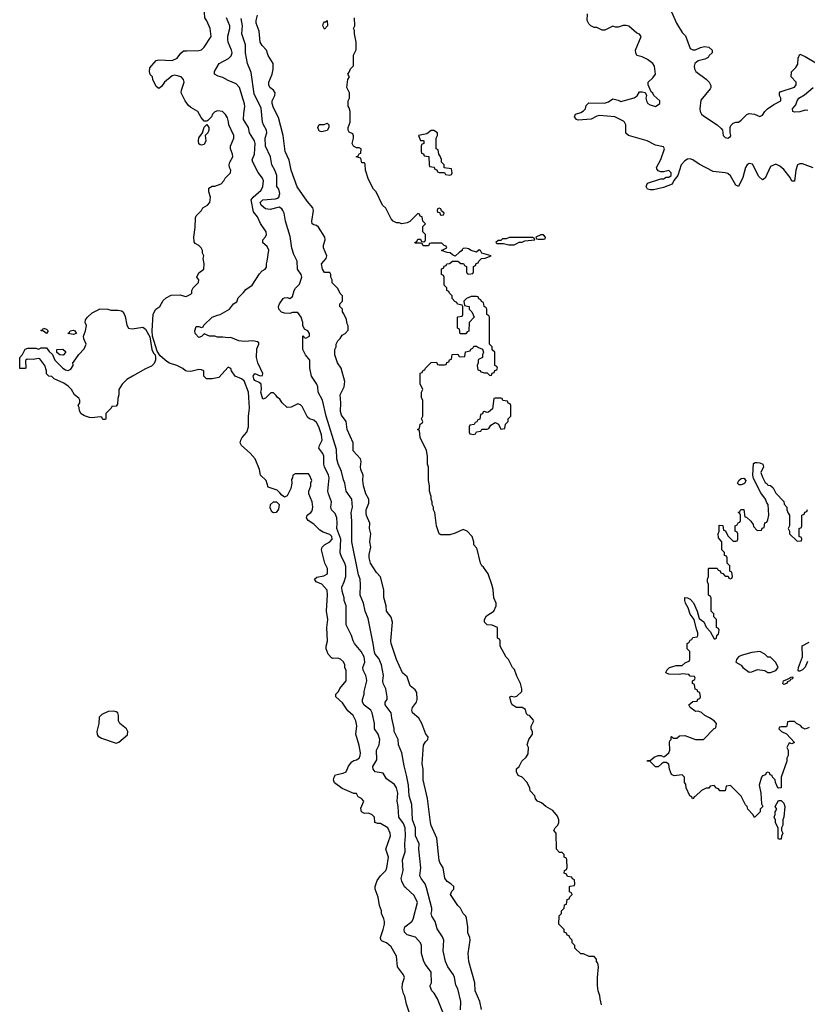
# Model space of a CAD drawing. Header units: inches. Extents: x 2601469 to 2753575, y 449403 to 582909.
# Tile 60 of 256: x 2648748 to 2654646, y 469129 to 476497. Entities that reach past the tile are written whole.
import ezdxf

# ---------------------------------------------------------------- set-up
doc = ezdxf.new("R2010")
doc.units = ezdxf.units.IN
doc.header["$MEASUREMENT"] = 0
for name, color, linetype in [('C6447', 7, 'Continuous'), ('C6456', 7, 'Continuous'), ('C6457', 7, 'Continuous')]:
    doc.layers.add(name, color=color, linetype=linetype)

msp = doc.modelspace()

# ---------------------------------------------------------------- linework, layer by layer
at = {"layer": 'C6447', "color": 4, "elevation": 36}
for points in [[(2650000, 475871.2), (2649986.6, 475890), (2649957.2, 475950), (2649959, 475970), (2649979, 476030), (2649975.3, 476050), (2649958, 476070), (2649910, 476081.2), (2649890, 476077.2), (2649831.3, 476030), (2649810, 475998), (2649790, 475982), (2649770, 475998), (2649745.2, 476050), (2649742, 476070), (2649726, 476086), (2649719, 476110), (2649723.3, 476136.7), (2649770, 476192), (2649790, 476196), (2649890, 476191.3), (2649928, 476210), (2649953.6, 476246.4), (2649975.3, 476264.7), (2650000, 476265)], [(2650000, 473867.5), (2649990, 473868.7), (2649970, 473888), (2649926, 473910), (2649870, 473928), (2649850, 473939), (2649801.2, 473981.2), (2649777.2, 474017.2), (2649742, 474130), (2649739.3, 474170), (2649746.6, 474293.4), (2649768, 474330), (2649798, 474350), (2649823.1, 474396.9), (2649844, 474416), (2649883.1, 474436.9), (2649950, 474438), (2649990, 474424.7), (2650000, 474429)]]:
    msp.add_lwpolyline(points, dxfattribs=at)
at = {"layer": 'C6447', "color": 4}
for points, elevation in [([(2649590, 474182.8), (2649670, 474196), (2649690, 474181), (2649723.5, 474123.5), (2649738.8, 474030), (2649750, 474002), (2649762, 473990), (2649764.7, 473970), (2649764.7, 473950), (2649756, 473924), (2649736, 473904), (2649690, 473884), (2649592, 473830), (2649550, 473804), (2649516, 473770), (2649491.3, 473730), (2649491, 473690), (2649483.6, 473663.6), (2649479.6, 473620.4), (2649470, 473606), (2649438, 473602), (2649434, 473590), (2649394, 473550), (2649394, 473510), (2649390, 473506), (2649370, 473506), (2649362, 473522), (2649350, 473526), (2649290, 473517.2), (2649270, 473521.2), (2649233.2, 473533.2), (2649208.9, 473548.9), (2649195.3, 473570), (2649194.6, 473594.6), (2649186, 473610), (2649198, 473630), (2649198, 473650), (2649190, 473666), (2649158, 473690), (2649135.3, 473730), (2649110, 473755.3), (2649078, 473778), (2649006, 473810), (2648990, 473826), (2648966, 473830), (2648950, 473846), (2648948, 473870), (2648935.3, 473910), (2648899, 473959), (2648890, 473962), (2648850, 473955.3), (2648803.6, 473956.4), (2648792.7, 473947.3), (2648794, 473890), (2648790, 473886), (2648750, 473886), (2648748, 473890), (2648748, 473970), (2648768.4, 473991.6), (2648789.1, 474030.9), (2648810, 474038), (2648870, 474038), (2648890, 474032), (2648910, 474042), (2648950, 474042), (2648970, 474014), (2648992.7, 473992.7), (2649012, 473950), (2649072, 473890), (2649090, 473878), (2649110, 473872), (2649130, 473882), (2649148, 473910), (2649146, 473934), (2649150, 473934), (2649190, 473992), (2649230, 474034), (2649246, 474070), (2649228, 474110), (2649226, 474130), (2649242, 474170), (2649248, 474208), (2649238, 474230), (2649242, 474250), (2649255.3, 474270), (2649290, 474304.7), (2649346, 474330), (2649346, 474334), (2649408.4, 474331.6), (2649430, 474324.7), (2649483.6, 474323.6), (2649510, 474318), (2649522, 474310), (2649537.3, 474277.3), (2649550.7, 474210.7), (2649562, 474190)], 36), ([(2648950, 474148.7), (2648927.3, 474167.3), (2648909.1, 474169.1), (2648910, 474174), (2648922, 474178), (2648926, 474190), (2648950, 474182), (2648962, 474170)], 36), ([(2649150, 474142), (2649108, 474150), (2649122, 474158), (2649126, 474170), (2649150, 474174), (2649162, 474170), (2649174, 474150), (2649170, 474148)], 36), ([(2649070, 473986), (2649048.4, 473988.4), (2649027.3, 474007.3), (2649026, 474030), (2649071.1, 474031.1), (2649090, 474014), (2649090, 474006), (2649074, 473986)], 36), ([(2649450, 471324), (2649410, 471319.3), (2649362, 471298), (2649342.4, 471277.6), (2649340.5, 471230), (2649325.5, 471170), (2649327.9, 471147.9), (2649334.8, 471134.8), (2649359.8, 471119.8), (2649470, 471084.7), (2649490, 471091.3), (2649554.6, 471145.4), (2649559, 471170), (2649548.7, 471190), (2649499, 471230), (2649489, 471250), (2649489, 471290), (2649482, 471310), (2649470, 471319)], 44)]:
    msp.add_lwpolyline(points, close=True, dxfattribs=dict(at, elevation=elevation))
at = {"layer": 'C6456', "color": 4}
for points, elevation in [([(2651664, 469070), (2651645.2, 469130), (2651633.2, 469190), (2651622.7, 469210), (2651612.7, 469250), (2651614, 469286), (2651628.7, 469330), (2651622, 469350), (2651577.2, 469410), (2651569, 469490), (2651530, 469559), (2651494, 469590), (2651462.9, 469602.9), (2651452.9, 469612.9), (2651449.4, 469630), (2651469.3, 469690), (2651479, 469730), (2651479, 469750), (2651475.3, 469770), (2651458, 469810), (2651458, 469830), (2651442, 469870), (2651433.2, 469930), (2651409.6, 469990), (2651409.6, 470000)], 36), ([(2651917.2, 469070), (2651877.2, 469170), (2651852.5, 469212.5), (2651835.3, 469230), (2651823.1, 469263.1), (2651822, 469270), (2651833.2, 469290), (2651829.2, 469370), (2651786.3, 469426.3), (2651774, 469450), (2651757.2, 469510), (2651757.2, 469570), (2651749.2, 469590), (2651711.7, 469631.7), (2651649.6, 469649.6), (2651629.3, 469670), (2651626.6, 469690), (2651633.2, 469710), (2651684, 469750), (2651694.2, 469765.8), (2651726.6, 469890), (2651703.3, 469943.3), (2651640.2, 470000)], 32), ([(2652049.3, 469089.3), (2652052.3, 469150), (2652030, 469246), (2652013.6, 469273.6), (2652005.2, 469330), (2651997.2, 469350), (2651954, 469410), (2651937.2, 469450), (2651919, 469530), (2651925.2, 469610), (2651914.8, 469634.8), (2651873.6, 469693.6), (2651859, 469750), (2651835.3, 469790), (2651829.2, 469810), (2651835.3, 469830), (2651834, 469850), (2651793.3, 470000)], 28), ([(2652205.2, 469090), (2652193.2, 469150), (2652158, 469230), (2652156.2, 469290), (2652112.7, 469450), (2652106, 469510), (2652121.2, 469610), (2652119, 469630), (2652104.7, 469664.7), (2652104, 469710), (2652093.6, 469773.6), (2652088.9, 469788.9), (2652068, 469810), (2652048, 469850), (2652029.1, 469869.1), (2651975.3, 469950), (2651984, 469976), (2651998, 469990), (2651998, 470000)], 24), ([(2653104.7, 469124.7), (2653094, 469170), (2653093.6, 469193.6), (2653079.3, 469230), (2653074, 469270), (2653074, 469330), (2653082, 469410), (2653077.2, 469437.2), (2653068, 469450), (2653067.3, 469467.3), (2653050, 469486), (2653012.7, 469487.3), (2652970, 469506), (2652950, 469506), (2652906, 469550), (2652906, 469570), (2652886, 469590), (2652886, 469610), (2652867.3, 469627.3), (2652862, 469642), (2652847.3, 469647.3), (2652842, 469662), (2652826, 469670), (2652826, 469690), (2652786, 469730), (2652788.4, 469791.6), (2652806, 469810), (2652806, 469830), (2652826, 469850), (2652827.3, 469872.7), (2652842, 469878), (2652847.3, 469912.7), (2652862, 469918), (2652867.3, 469932.7), (2652886, 469950), (2652882, 469962), (2652866, 469970), (2652866, 470000)], 16)]:
    msp.add_lwpolyline(points, dxfattribs=dict(at, elevation=elevation))
at = {"layer": 'C6457', "color": 4}
for points, elevation in [([(2650000, 476265), (2650090, 476266), (2650110, 476272), (2650130, 476292), (2650182, 476370), (2650174, 476430), (2650150, 476488), (2650134, 476510), (2650132.7, 476550), (2650119.3, 476590), (2650114.8, 476654.8), (2650093.2, 476730), (2650070, 476768), (2650010, 476778), (2650000, 476776.1)], 36), ([(2654690, 475388), (2654610, 475418), (2654590, 475418), (2654574, 475410), (2654561, 475370), (2654550, 475288.7), (2654530, 475288), (2654517.2, 475317.2), (2654470, 475375.3), (2654441.2, 475401.2), (2654410, 475415.3), (2654370, 475398), (2654331.3, 475310), (2654310, 475298), (2654283.7, 475323.7), (2654235.1, 475415.1), (2654210, 475421.2), (2654196, 475410), (2654184, 475390), (2654163.4, 475316.6), (2654130, 475248), (2654110, 475258), (2654070, 475328.7), (2654050, 475345.2), (2654031.3, 475351.3), (2653942, 475362), (2653836.6, 475416.6), (2653790, 475449.2), (2653770, 475455.1), (2653750, 475452.3), (2653730, 475441.2), (2653701, 475410), (2653676, 475330), (2653646.8, 475293.2), (2653634, 475266), (2653570, 475241.2), (2653495.2, 475224.8), (2653470, 475222.9), (2653448.7, 475230), (2653439, 475250), (2653450, 475274), (2653550, 475306), (2653570, 475306), (2653590, 475318), (2653610, 475318), (2653628, 475330), (2653628, 475350), (2653610, 475368), (2653570, 475358), (2653550, 475358), (2653530, 475366), (2653520.4, 475380.4), (2653518, 475390), (2653548.9, 475451.1), (2653578, 475530), (2653570, 475546), (2653510, 475558), (2653446, 475590), (2653306, 475630), (2653288.4, 475648.4), (2653288, 475710), (2653278, 475730), (2653270, 475738), (2653206, 475770), (2653090, 475779), (2653070, 475774), (2653027.5, 475752.5), (2652930, 475745.2), (2652918, 475750), (2652904, 475770), (2652910, 475790.8), (2652950, 475802.8), (2652970, 475816), (2652984, 475830), (2652990, 475854), (2653010, 475874), (2653127.3, 475872.7), (2653156.4, 475883.6), (2653190, 475904.7), (2653230, 475896), (2653250, 475884.7), (2653350, 475911.3), (2653372.7, 475927.3), (2653390, 475958), (2653410, 475958), (2653431.3, 475951.3), (2653442, 475930), (2653438, 475910), (2653441, 475890), (2653451.3, 475870), (2653470, 475858.8), (2653510, 475847.7), (2653542, 475870), (2653542, 475890), (2653498, 475930), (2653490, 475946), (2653476.4, 475956.4), (2653454, 476010), (2653455.3, 476030), (2653490, 476061), (2653509.2, 476090), (2653502, 476150), (2653489.1, 476169.1), (2653450, 476199), (2653410, 476219), (2653369.2, 476229.2), (2653362, 476250), (2653359, 476270), (2653402, 476370), (2653390, 476388), (2653370, 476395.3), (2653310, 476448.7), (2653290, 476454), (2653266.4, 476453.6), (2653230, 476442), (2653210, 476442), (2653190, 476448.7), (2653130, 476418), (2653110, 476418), (2653070, 476438), (2653050, 476438), (2653026, 476450), (2653010, 476466), (2652998, 476490), (2653000.4, 476539.6)], 12), ([(2653619.1, 476579.1), (2653666, 476470), (2653710, 476402), (2653735.3, 476375.3), (2653770, 476282), (2653790, 476272), (2653810, 476272), (2653846, 476290), (2653876, 476296), (2653910, 476292), (2653934, 476270), (2653934, 476250), (2653911.6, 476228.4), (2653904.7, 476215.3), (2653878.8, 476201.2), (2653830, 476188.7), (2653804.7, 476170), (2653798, 476150), (2653801, 476130), (2653811.3, 476110), (2653890, 476052), (2653912, 476030), (2653923.6, 476003.6), (2653924.7, 475990), (2653919.8, 475980.2), (2653850, 475895.3), (2653840.5, 475830), (2653844.9, 475810), (2653854.8, 475790), (2653870, 475777.3), (2653970.7, 475710.7), (2654002, 475682), (2654012, 475670), (2654016, 475630), (2654030, 475616), (2654050, 475611.3), (2654070, 475622), (2654074, 475630), (2654068, 475650), (2654068, 475690), (2654074.6, 475705.4), (2654090, 475722), (2654110, 475731.3), (2654130, 475731.3), (2654150, 475744.7), (2654192.9, 475787.1), (2654210, 475796), (2654250.8, 475790.8), (2654290, 475772), (2654310, 475782), (2654328, 475810), (2654349.1, 475830.9), (2654396.5, 475863.5), (2654448, 475890), (2654448, 475910), (2654438, 475930), (2654438, 475950), (2654444, 475956), (2654550, 475992), (2654562, 476010), (2654564, 476030), (2654526, 476070), (2654527.3, 476107.3), (2654560.4, 476139.6), (2654576.4, 476163.6), (2654577.2, 476210), (2654590, 476238), (2654630, 476222), (2654710, 476174.8)], 12), ([(2651640.2, 470000), (2651629.6, 470009.6), (2651609.2, 470050), (2651605.2, 470070), (2651620.9, 470130), (2651614.5, 470210), (2651636, 470270), (2651632, 470330), (2651637.6, 470390), (2651635.6, 470450), (2651622.7, 470482.7), (2651586.6, 470530), (2651582.7, 470610), (2651576, 470650), (2651579.5, 470710), (2651570, 470748.7), (2651553.8, 470773.8), (2651496, 470816), (2651470, 470858), (2651410, 470869), (2651394, 470890), (2651393.2, 470910), (2651421.5, 470958.5), (2651421.2, 471030), (2651439, 471070), (2651445.2, 471110), (2651432.7, 471150), (2651406, 471190), (2651406, 471230), (2651386.6, 471310), (2651377, 471330), (2651328.2, 471368.2), (2651315.1, 471390), (2651316, 471410), (2651329, 471450), (2651329, 471470), (2651346.6, 471550), (2651346, 471570), (2651339.3, 471590), (2651319.3, 471630), (2651318, 471650), (2651332.3, 471690), (2651327, 471730), (2651306, 471770), (2651256, 471830), (2651245.2, 471850), (2651234, 471890), (2651194, 471970), (2651194, 472110), (2651178, 472150), (2651179, 472170), (2651162, 472222), (2651159.3, 472250), (2651178, 472290), (2651189.5, 472330), (2651190, 472406), (2651183.7, 472430), (2651157.2, 472477.2), (2651147.7, 472507.7), (2651153, 472610), (2651122, 472690), (2651126.6, 472730), (2651122.7, 472770), (2651110, 472802), (2651084, 472830), (2651079.3, 472850), (2651083.7, 472890), (2651059.5, 472950), (2651056.2, 472970), (2651064.5, 473070), (2651059.5, 473090), (2651029.6, 473150), (2651025.1, 473170), (2651024.5, 473230), (2651019.3, 473250), (2650989, 473290), (2650993.2, 473310), (2651012.3, 473350), (2651009.3, 473390), (2650989.2, 473450), (2650970, 473484), (2650950, 473501.2), (2650918, 473510), (2650902.7, 473522.7), (2650863.1, 473603.1), (2650850, 473615.3), (2650830, 473622), (2650782, 473598), (2650750, 473594), (2650714, 473630), (2650696.5, 473656.5), (2650678, 473670), (2650670, 473686), (2650650, 473706), (2650630, 473706), (2650590, 473666), (2650570, 473658), (2650554, 473710), (2650559, 473730), (2650555.3, 473770), (2650542, 473782), (2650510, 473797.2), (2650500.9, 473810), (2650497.2, 473830), (2650510, 473850.8), (2650550, 473832), (2650566, 473834), (2650568, 473850), (2650532.7, 473930), (2650521.2, 473970), (2650524.7, 474035.3), (2650538, 474070), (2650538, 474078), (2650530, 474086), (2650494, 474094), (2650430, 474089.2), (2650390, 474094), (2650330, 474118), (2650310, 474115.3), (2650270, 474122), (2650230, 474122), (2650210, 474128), (2650170, 474128), (2650130, 474146), (2650110, 474126), (2650090, 474118), (2650062, 474150), (2650059, 474170), (2650070, 474202), (2650090, 474202), (2650110, 474194), (2650122, 474198), (2650126, 474210), (2650190, 474270.8), (2650230, 474287.3), (2650250, 474290.8), (2650319, 474330), (2650350, 474372), (2650373.6, 474386.4), (2650383.1, 474416.9), (2650424.7, 474455.3), (2650441.5, 474478.5), (2650489.1, 474510.9), (2650544.7, 474595.3), (2650563.1, 474616.9), (2650586, 474630), (2650595.3, 474644.7), (2650595.3, 474670), (2650602, 474690), (2650613.6, 474773.6), (2650600.4, 474800.4), (2650570, 474828), (2650568.7, 474850), (2650588.9, 474871.1), (2650595.3, 474890), (2650594, 474910), (2650552.5, 474972.5), (2650530, 475022), (2650499, 475059), (2650481.2, 475150), (2650496, 475170), (2650557.4, 475222.6), (2650569.4, 475250), (2650575.1, 475290), (2650566.6, 475310), (2650533.9, 475353.9), (2650495.1, 475430), (2650489.5, 475449.5), (2650506.6, 475490), (2650511.4, 475571.4), (2650506.6, 475590), (2650469.5, 475650), (2650462, 475690), (2650425.1, 475750), (2650425.4, 475794.6), (2650433.8, 475846.2), (2650431.9, 475868.1), (2650393.2, 475990), (2650370, 476017.2), (2650310, 476040.9), (2650270, 476063.7), (2650233.6, 476073.6), (2650206, 476090), (2650208, 476110), (2650242, 476170), (2650312.5, 476207.5), (2650332.3, 476227.7), (2650339, 476250), (2650335.3, 476270), (2650310, 476328), (2650307.7, 476347.7), (2650306.5, 476373.5), (2650322.9, 476430), (2650322, 476450), (2650297, 476510)], 32), ([(2651793.3, 470000), (2651785.2, 470030), (2651754, 470070), (2651745.2, 470090), (2651752.7, 470150), (2651737.2, 470290), (2651739.3, 470330), (2651712.7, 470390), (2651712.3, 470450), (2651689.6, 470510), (2651685.4, 470625.4), (2651664.5, 470690), (2651660.7, 470770), (2651644.8, 470844.8), (2651626.6, 470913.4), (2651609.4, 471010), (2651586, 471070), (2651581.2, 471110), (2651552.7, 471170), (2651552.5, 471192.5), (2651534, 471270), (2651529.2, 471310), (2651485.2, 471370), (2651485.2, 471390), (2651499, 471410), (2651501.2, 471430), (2651489.2, 471490), (2651469.3, 471530), (2651467, 471550), (2651472, 471590), (2651458.4, 471670), (2651436.9, 471716.9), (2651409.2, 471750), (2651404.1, 471764.1), (2651395.1, 471830), (2651356.6, 472016.6), (2651335.1, 472070), (2651323.7, 472130), (2651298, 472190), (2651300.7, 472270), (2651297, 472310), (2651284.2, 472344.2), (2651234.5, 472590), (2651234.2, 472745.8), (2651229.3, 472810), (2651239.3, 472850), (2651235.1, 472910), (2651193.2, 472970), (2651184, 473030), (2651172.9, 473052.9), (2651157, 473117), (2651132.7, 473172.7), (2651122.7, 473210), (2651121, 473281), (2651043.6, 473530), (2651015.1, 473650), (2650984, 473710), (2650981.2, 473750), (2650973.2, 473770), (2650933.2, 473830), (2650921.2, 473890), (2650922, 473950), (2650888, 473990), (2650868.9, 474028.9), (2650868.4, 474131.6), (2650874, 474130), (2650878, 474118), (2650890, 474114), (2650918, 474130), (2650918, 474150), (2650906, 474170), (2650882, 474182), (2650868.4, 474208.4), (2650868, 474230), (2650855.3, 474270), (2650830, 474306), (2650790, 474306), (2650770, 474298), (2650730, 474302), (2650709.4, 474309.4), (2650689, 474330), (2650685.2, 474350), (2650693.2, 474370), (2650722, 474410), (2650730, 474416), (2650750, 474418), (2650770, 474411.3), (2650790, 474424.7), (2650804, 474470), (2650812.7, 474487.3), (2650843.1, 474516.9), (2650862, 474570), (2650855.3, 474590), (2650829.2, 474630), (2650825.2, 474690), (2650801.2, 474741.2), (2650786.8, 474786.8), (2650773.8, 474873.8), (2650739.3, 474990), (2650729.3, 475049.3), (2650719, 475070), (2650710, 475082), (2650690, 475094), (2650623, 475077), (2650590, 475081.6), (2650557.6, 475110), (2650549.7, 475130), (2650570, 475150.3), (2650663.7, 475156.3), (2650678.9, 475161.1), (2650689, 475170), (2650696.5, 475196.5), (2650689.1, 475229.1), (2650674, 475250), (2650672.7, 475330), (2650659.3, 475370), (2650636, 475410), (2650625.2, 475470), (2650589.5, 475550), (2650587.3, 475610), (2650598, 475650), (2650596, 475670), (2650572.7, 475710), (2650566.6, 475730), (2650555.6, 475835.6), (2650503, 475943), (2650481.5, 476101.5), (2650453.2, 476170), (2650438.4, 476250), (2650438.7, 476310), (2650412, 476390), (2650416.2, 476450), (2650405.8, 476505.8)], 28), ([(2651998, 470000), (2651998, 470010), (2651978, 470030), (2651950, 470048), (2651932.9, 470072.9), (2651919, 470150), (2651894, 470190), (2651890, 470206), (2651872, 470372), (2651830, 470468), (2651825.2, 470490), (2651801.2, 470670), (2651769.3, 470810), (2651769.4, 470889.4), (2651761.2, 470930), (2651772.5, 471067.5), (2651786.8, 471093.2), (2651804, 471110), (2651808, 471130), (2651788.7, 471150), (2651759, 471230), (2651736, 471270), (2651689.2, 471310), (2651684, 471330), (2651689, 471350), (2651719, 471390), (2651724, 471410), (2651722, 471462), (2651710, 471482), (2651673.2, 471513.2), (2651650, 471579), (2651614, 471610), (2651569.2, 471710), (2651529.4, 471830), (2651526.6, 471850), (2651539, 471990), (2651530, 472026), (2651495.3, 472070), (2651493.2, 472110), (2651474.6, 472174.6), (2651474, 472230), (2651449.1, 472329.1), (2651420.2, 472360.2), (2651375.3, 472430), (2651364, 472470), (2651364.7, 472495.3), (2651378, 472550), (2651369.2, 472590), (2651377.2, 472650), (2651366.6, 472690), (2651369.2, 472730), (2651346, 472786), (2651343.7, 472803.7), (2651343.7, 472830), (2651361.5, 472878.5), (2651362.7, 472910), (2651340.9, 472950), (2651322.7, 473010), (2651317.2, 473050), (2651321.2, 473090), (2651304, 473130), (2651301.2, 473150), (2651305.2, 473190), (2651301.2, 473210), (2651245.2, 473270), (2651245.2, 473330), (2651199.3, 473430), (2651192.7, 473490), (2651158.6, 473538.6), (2651150, 473566), (2651153.2, 473630), (2651149.1, 473690.9), (2651178, 473750), (2651182, 473790), (2651155.3, 473890), (2651128.7, 473930), (2651108, 473990), (2651108, 474030), (2651118, 474050), (2651118, 474070), (2651130, 474094), (2651148.4, 474111.6), (2651163.1, 474136.9), (2651186, 474150), (2651207.3, 474172.7), (2651207.3, 474207.3), (2651200.4, 474220.4), (2651194.6, 474254.6), (2651176.4, 474296.4), (2651166, 474310), (2651166, 474330), (2651146, 474350), (2651146, 474370), (2651166, 474390), (2651166, 474430), (2651148.4, 474448.4), (2651130, 474486), (2651088.4, 474528.4), (2651088, 474550), (2651078, 474570), (2651078, 474590), (2651070, 474606), (2651030, 474606), (2651015.3, 474630), (2651009.4, 474670.6), (2651044, 474710), (2651049, 474730), (2651022, 474790), (2651022, 474810), (2651035.3, 474850), (2651033.2, 474870), (2650984.7, 474944.7), (2650970, 474958), (2650950, 474962), (2650938, 474970), (2650935.3, 474990), (2650949, 475069), (2650944, 475090), (2650900.1, 475140.1), (2650827.2, 475247.2), (2650781.2, 475370), (2650765.6, 475445.6), (2650737.2, 475510), (2650722, 475630), (2650686.3, 475766.3), (2650650, 475838), (2650639.3, 475870), (2650639.3, 475890), (2650659.3, 475930), (2650661.2, 475950), (2650649.4, 475969.4), (2650621.2, 475990), (2650613.2, 476010), (2650613.2, 476030), (2650639, 476090), (2650646, 476126), (2650646, 476170), (2650609.1, 476229.1), (2650595.3, 476270), (2650562.7, 476302.7), (2650549.4, 476329.4), (2650541.2, 476410), (2650519, 476470), (2650519, 476490), (2650529, 476530)], 24), ([(2652866, 470000), (2652866, 470010), (2652870, 470014), (2652902, 470018), (2652906, 470030), (2652902, 470062), (2652887.3, 470067.3), (2652882, 470082), (2652850, 470086), (2652842, 470102), (2652826, 470110), (2652828, 470130), (2652842, 470138), (2652847.3, 470152.7), (2652846, 470210), (2652842, 470222), (2652826, 470230), (2652826, 470250), (2652810, 470266), (2652790, 470266), (2652768, 470290), (2652766, 470410), (2652748, 470430), (2652758, 470450), (2652778, 470470), (2652786, 470490), (2652786, 470510), (2652776.4, 470536.4), (2652740.4, 470580.4), (2652689.1, 470609.1), (2652656.4, 470636.4), (2652626, 470650), (2652610, 470666), (2652606, 470690), (2652570, 470726), (2652567.3, 470747.3), (2652548, 470790), (2652510, 470828), (2652482, 470842), (2652469.1, 470869.1), (2652469.2, 470890.8), (2652488, 470910), (2652508, 470950), (2652540.4, 470979.6), (2652556.4, 471003.6), (2652558, 471050), (2652548, 471070), (2652562, 471110), (2652588, 471150), (2652587.3, 471167.3), (2652578, 471190), (2652578, 471210), (2652598, 471250), (2652596.4, 471256.4), (2652566, 471290), (2652553.2, 471293.2), (2652543.2, 471303.2), (2652535.1, 471335.1), (2652510, 471349.2), (2652469.5, 471349.5), (2652435.3, 471370), (2652428.9, 471388.9), (2652418, 471430), (2652430, 471434.8), (2652450, 471430.8), (2652470, 471434.8), (2652508.7, 471470), (2652508.7, 471490), (2652498, 471530), (2652470, 471586), (2652453.6, 471633.6), (2652438, 471650), (2652408.4, 471708.4), (2652390, 471726), (2652346, 471810), (2652346, 471850), (2652342, 471862), (2652326, 471870), (2652326, 471950), (2652287.3, 471967.3), (2652250, 471968), (2652228.4, 471988.4), (2652228, 472010), (2652243.1, 472036.9), (2652298, 472070), (2652315.3, 472110), (2652315.3, 472130), (2652298, 472170), (2652292.9, 472232.9), (2652284, 472270), (2652255.3, 472350), (2652220.4, 472400.4), (2652208, 472410), (2652198, 472430), (2652174.6, 472534.6), (2652170, 472546), (2652148.4, 472568.4), (2652148.7, 472590), (2652135.3, 472630), (2652098, 472670), (2652070, 472682), (2652010, 472654), (2651970, 472642), (2651903.1, 472643.1), (2651888.7, 472648.7), (2651869.1, 472709.1), (2651858, 472810), (2651848, 472830), (2651848, 472850), (2651838, 472870), (2651838, 472890), (2651829.1, 472909.1), (2651828.7, 472930), (2651818, 472970), (2651818, 473010), (2651808.7, 473050), (2651808.9, 473148.9), (2651802, 473170), (2651802, 473230), (2651794.6, 473274.6), (2651748, 473370), (2651742, 473422), (2651726, 473430), (2651742, 473438), (2651746, 473470), (2651762, 473478), (2651766, 473490), (2651758, 473510), (2651766, 473530), (2651767.3, 473647.3), (2651758, 473670), (2651758, 473710), (2651766, 473730), (2651747.3, 473772.7), (2651747.3, 473847.3), (2651750, 473854), (2651762, 473858), (2651770, 473874), (2651782, 473878), (2651786, 473890), (2651828.4, 473931.6), (2651870, 473934), (2651878, 473918), (2651890, 473914), (2651930, 473914), (2651942, 473918), (2651947.3, 473932.7), (2651962, 473938), (2651967.3, 473952.7), (2651982, 473958), (2651987.3, 473992.7), (2652030, 473994), (2652038, 473978), (2652050, 473974), (2652082, 473978), (2652087.3, 474012.7), (2652122, 474018), (2652127.3, 474032.7), (2652142, 474038), (2652150, 474054), (2652170, 474054), (2652183.6, 474043.6), (2652212.7, 474032.7), (2652222, 474010), (2652214, 473990), (2652214, 473970), (2652184.7, 473955.3), (2652182, 473950), (2652182, 473930), (2652174, 473910), (2652178, 473878), (2652192.7, 473872.7), (2652202, 473862), (2652230, 473854), (2652250, 473854), (2652270, 473834), (2652282, 473838), (2652287.3, 473852.7), (2652302, 473858), (2652307.3, 473872.7), (2652322, 473878), (2652326, 473890), (2652322, 473902), (2652306, 473910), (2652306, 474010), (2652287.3, 474027.3), (2652286, 474050), (2652266, 474070), (2652266, 474270), (2652262, 474282), (2652246, 474290), (2652246, 474330), (2652242, 474342), (2652226, 474350), (2652222, 474382), (2652207.3, 474387.3), (2652202, 474402), (2652187.3, 474407.3), (2652182, 474422), (2652170, 474426), (2652130, 474426), (2652094, 474410), (2652074, 474390), (2652078, 474358), (2652114, 474350), (2652114, 474330), (2652134, 474310), (2652152, 474270), (2652114, 474230), (2652112.7, 474167.3), (2652098, 474162), (2652090, 474146), (2652047.3, 474147.3), (2652042, 474182), (2652026, 474190), (2652026, 474270), (2652030, 474274), (2652062, 474278), (2652066, 474290), (2652066, 474350), (2652062, 474362), (2652027.3, 474367.3), (2652022, 474382), (2652007.3, 474387.3), (2651986, 474410), (2651986, 474430), (2651966, 474450), (2651962, 474462), (2651946, 474470), (2651946, 474490), (2651926, 474510), (2651926, 474570), (2651922, 474582), (2651906, 474590), (2651907.3, 474632.7), (2651922, 474638), (2651927.3, 474652.7), (2651942, 474658), (2651946, 474670), (2651967.3, 474672.7), (2651990, 474691.3), (2652030, 474691.3), (2652052.7, 474672.7), (2652071.6, 474671.6), (2652078, 474658), (2652094, 474650), (2652094, 474610), (2652098, 474598), (2652110, 474594), (2652142, 474598), (2652146, 474610), (2652146, 474650), (2652162, 474658), (2652167.3, 474672.7), (2652182, 474678), (2652186, 474690), (2652206, 474710), (2652232.7, 474712.7), (2652278, 474730), (2652209.1, 474749.1), (2652198, 474770), (2652190, 474775.3), (2652170, 474758), (2652130, 474768.7), (2652110, 474782), (2652090, 474788), (2652070, 474786), (2652062, 474778), (2652062, 474770), (2652042, 474758), (2652010, 474728.7), (2651990, 474738), (2651972.9, 474752.9), (2651950, 474755.3), (2651906, 474770), (2651946, 474790), (2651942, 474802), (2651927.3, 474807.3), (2651910, 474826), (2651830, 474826), (2651818, 474822), (2651810, 474806), (2651770, 474806), (2651762, 474822), (2651750, 474826), (2651710, 474826), (2651706, 474830), (2651722, 474838), (2651730, 474854), (2651750, 474854), (2651758, 474838), (2651770, 474834), (2651782, 474838), (2651786, 474850), (2651786, 474890), (2651766, 474910), (2651768, 474950), (2651786, 474970), (2651768, 474990), (2651762, 475022), (2651748, 475028), (2651742, 475042), (2651730, 475046), (2651670, 474988), (2651650, 474978), (2651610, 474968.7), (2651590, 474978), (2651570, 474978), (2651546, 474990), (2651530, 475006), (2651490, 475086), (2651466, 475110), (2651418, 475210), (2651398, 475230), (2651360.4, 475300.4), (2651338, 475370), (2651336.4, 475416.4), (2651330, 475426), (2651310, 475426), (2651302, 475462), (2651268.7, 475470), (2651282, 475478), (2651290, 475494), (2651302, 475498), (2651306, 475530), (2651290, 475538), (2651270, 475538), (2651248.7, 475550), (2651239, 475570), (2651248, 475610), (2651247.3, 475627.3), (2651242, 475642), (2651216.4, 475656.4), (2651208, 475670), (2651208, 475690), (2651222, 475730), (2651222, 475810), (2651216.4, 475836.4), (2651208, 475850), (2651208, 475890), (2651218, 475910), (2651218, 475950), (2651198, 475990), (2651206, 476050), (2651218, 476070), (2651206, 476090), (2651216.4, 476103.6), (2651226, 476130), (2651247.3, 476152.7), (2651248.9, 476231.1), (2651267.3, 476272.7), (2651268.7, 476330), (2651255.3, 476390), (2651255.3, 476415.3), (2651248, 476430), (2651258, 476450), (2651255.3, 476510)], 16), ([(2654650, 475818), (2654630, 475819), (2654590, 475808.7), (2654550, 475804), (2654538, 475810), (2654535.3, 475830), (2654559.3, 475860.7), (2654569.2, 475890), (2654584, 475910), (2654624.5, 475935.5), (2654689.4, 475990.6)], 8), ([(2650000, 474429), (2650030, 474442), (2650038, 474450), (2650038, 474470), (2650048, 474490), (2650088, 474530), (2650088.7, 474550), (2650075.3, 474570), (2650090, 474602), (2650128, 474630), (2650128.7, 474670), (2650122, 474710), (2650128, 474730), (2650118, 474750), (2650118, 474770), (2650108, 474790), (2650090, 474808), (2650061.2, 474821.2), (2650053.6, 474833.6), (2650052.3, 474870), (2650063.2, 474943.2), (2650064.7, 475015.3), (2650068.7, 475030), (2650108.7, 475070), (2650119, 475090), (2650154, 475110), (2650171.5, 475128.5), (2650176, 475170), (2650164, 475210), (2650164.7, 475235.3), (2650188.9, 475251.1), (2650210, 475251.3), (2650258, 475270), (2650278, 475290), (2650286, 475310), (2650328, 475350), (2650328.7, 475370), (2650319, 475390), (2650317.2, 475410), (2650321.2, 475430), (2650344, 475470), (2650341.2, 475490), (2650326, 475530), (2650326.6, 475550), (2650352.7, 475610), (2650352.7, 475630), (2650313.2, 475710), (2650312.9, 475732.9), (2650303.1, 475763.1), (2650288.4, 475788.4), (2650266, 475810), (2650230, 475815.3), (2650210, 475808), (2650191.1, 475788.9), (2650184.7, 475770), (2650156.9, 475743.1), (2650150, 475738), (2650130, 475738), (2650106.3, 475766.3), (2650082, 475810), (2650030, 475839.3), (2650010, 475857.2), (2650000, 475871.2)], 36), ([(2651409.6, 470000), (2651409.6, 470010), (2651425.4, 470054.6), (2651450, 470091.3), (2651489.3, 470130.7), (2651497.2, 470150), (2651509.2, 470230), (2651489.3, 470290), (2651525.2, 470390), (2651522.7, 470410), (2651504, 470450), (2651450, 470482), (2651430, 470482), (2651408, 470490), (2651406, 470530), (2651388.4, 470548.4), (2651360.4, 470560.4), (2651330, 470558), (2651308.9, 470568.9), (2651303.1, 470596.9), (2651326, 470650), (2651308.4, 470668.4), (2651283.1, 470683.1), (2651270, 470706), (2651250, 470708), (2651163.9, 470743.9), (2651106.6, 470786.6), (2651099, 470810), (2651104, 470830), (2651114, 470846), (2651170, 470858.8), (2651194, 470870), (2651210, 470912), (2651235.5, 470944.5), (2651250, 470954.8), (2651270, 470958), (2651289.2, 470970.8), (2651299, 470990), (2651299.3, 471010), (2651290, 471066), (2651266, 471150), (2651272, 471212), (2651265.2, 471250), (2651245.2, 471290), (2651206.6, 471326.6), (2651164.8, 471384.8), (2651115.3, 471430), (2651115.3, 471450), (2651135.3, 471470), (2651146.3, 471493.7), (2651194, 471550), (2651193.6, 471626.4), (2651182, 471650), (2651182, 471670), (2651172.9, 471692.9), (2651150, 471713.2), (2651130, 471719), (2651090, 471718), (2651082, 471722), (2651059, 471750), (2651044, 471790), (2651044, 471810), (2651053.2, 471846.8), (2651049.1, 471949.1), (2651055.1, 472010), (2651044.5, 472070), (2651053.8, 472193.8), (2651050, 472228), (2651010, 472274), (2650969, 472290), (2650955.3, 472310), (2650973.6, 472326.4), (2651025.6, 472334.4), (2651054, 472350), (2651054, 472390), (2651033.2, 472430), (2651009, 472530), (2651014, 472550), (2651031.9, 472568.1), (2651070, 472590.7), (2651089.3, 472610), (2651086.6, 472630), (2651070, 472644.5), (2651021.6, 472661.6), (2650997, 472677), (2650950, 472722), (2650908, 472750), (2650895.3, 472770), (2650902, 472790), (2650928.7, 472810), (2650937.5, 472822.5), (2650944, 472850), (2650939, 472890), (2650913.2, 472950), (2650914, 472970), (2650928.7, 473010), (2650928.7, 473031.3), (2650935.3, 473050), (2650918, 473090), (2650910, 473098), (2650810, 473098), (2650794, 473090), (2650792, 473070), (2650784.7, 473055.3), (2650786, 473030), (2650778.8, 472990), (2650750, 472935.3), (2650730, 472924), (2650710, 472939), (2650697.4, 472957.4), (2650676.2, 472976.2), (2650610, 472998), (2650594, 473050), (2650552.3, 473090), (2650543.6, 473130), (2650512.3, 473210), (2650473.6, 473253.6), (2650409, 473310), (2650399, 473330), (2650405.2, 473350), (2650413.2, 473370), (2650449.2, 473410), (2650462.7, 473450), (2650460.9, 473530), (2650469.2, 473590), (2650462.7, 473710), (2650430, 473795.3), (2650410, 473809), (2650362, 473830), (2650335.3, 473870), (2650330, 473886), (2650310, 473898), (2650239.8, 473820.2), (2650190, 473808.7), (2650146, 473810), (2650128, 473830), (2650126, 473870), (2650110, 473878), (2650090, 473879), (2650030, 473864), (2650000, 473867.5)], 36), ([(2654659.6, 471200.4), (2654630, 471188), (2654610, 471198), (2654594.6, 471214.6), (2654566, 471230), (2654550, 471246), (2654510, 471246), (2654498, 471242), (2654494, 471210), (2654490, 471206), (2654450, 471206), (2654438, 471202), (2654434, 471190), (2654454, 471170), (2654490, 471154), (2654551.6, 471088.4), (2654530, 471078), (2654510, 471086), (2654492, 471050), (2654502, 471030), (2654502, 470990), (2654492, 470970), (2654492, 470950), (2654451.6, 470828.4), (2654451, 470749), (2654430, 470746), (2654426, 470750), (2654408.4, 470788.4), (2654406, 470810), (2654386, 470830), (2654382, 470842), (2654367.3, 470847.3), (2654362, 470862), (2654350, 470866), (2654338, 470862), (2654332.7, 470847.3), (2654310, 470838), (2654302, 470830), (2654284.7, 470770), (2654298, 470710), (2654302, 470630), (2654314, 470610), (2654294, 470590), (2654294, 470570), (2654250, 470526), (2654238, 470550), (2654202, 470590), (2654195.3, 470610), (2654182.7, 470622.7), (2654150, 470686), (2654070, 470766), (2654038, 470762), (2654030, 470726), (2653990, 470726), (2653982, 470742), (2653967.3, 470747.3), (2653950, 470766), (2653918, 470762), (2653910, 470746), (2653890, 470746), (2653854, 470730), (2653810, 470686), (2653798, 470682), (2653794, 470670), (2653787.3, 470667.3), (2653782, 470682), (2653766, 470690), (2653738, 470750), (2653736.4, 470776.4), (2653726, 470790), (2653726, 470830), (2653710, 470846), (2653650, 470838), (2653628.9, 470848.9), (2653615.3, 470890), (2653610, 470926), (2653590, 470938), (2653570, 470938), (2653554, 470930), (2653530, 470906), (2653510, 470906), (2653470, 470946), (2653446, 470950), (2653450, 470954), (2653470, 470954), (2653500.2, 470979.8), (2653528.9, 470991.1), (2653550.9, 470990.9), (2653570, 470982), (2653576.4, 470983.6), (2653608.7, 471010), (2653617.2, 471030), (2653615.3, 471090), (2653618, 471102), (2653626, 471110), (2653626, 471130), (2653630, 471134), (2653642, 471122), (2653670, 471122), (2653690, 471138), (2653730, 471141), (2653810, 471111.3), (2653870, 471112), (2653950, 471194), (2653962, 471198), (2653966, 471230), (2653948, 471250), (2653913.6, 471273.6), (2653878, 471290), (2653854, 471314), (2653830, 471322), (2653810, 471321.2), (2653795.3, 471330), (2653768.7, 471350), (2653758, 471370), (2653790, 471394), (2653822, 471398), (2653827.3, 471412.7), (2653842, 471418), (2653846, 471430), (2653842, 471462), (2653827.3, 471467.3), (2653822, 471482), (2653807.3, 471487.3), (2653802, 471522), (2653786, 471530), (2653786, 471550), (2653802, 471558), (2653806, 471570), (2653802, 471582), (2653770, 471586), (2653758, 471598), (2653710, 471602), (2653690, 471597.2), (2653610, 471599.3), (2653588, 471610), (2653594, 471630), (2653614, 471650), (2653664, 471664), (2653710, 471664.7), (2653734, 471686), (2653762, 471698), (2653766, 471710), (2653766, 471770), (2653746, 471790), (2653746, 471830), (2653762, 471838), (2653770, 471854), (2653782, 471858), (2653790, 471874), (2653822, 471878), (2653826, 471890), (2653826, 471910), (2653815.3, 471935.3), (2653798, 472010), (2653769.3, 472049.3), (2653755.1, 472095.1), (2653734, 472130), (2653728.9, 472151.1), (2653730, 472174), (2653748, 472172), (2653770, 472161), (2653793.4, 472133.4), (2653821, 472070), (2653836.9, 472016.9), (2653870.9, 471990.9), (2653890, 471952), (2653918.8, 471918.8), (2653950, 471864.7), (2653956.4, 471863.6), (2653966, 471870), (2653968, 471892), (2653982, 471898), (2653986, 471930), (2653982, 471942), (2653966, 471950), (2653966, 472010), (2653946, 472030), (2653946, 472050), (2653926, 472070), (2653926, 472170), (2653922, 472182), (2653906, 472190), (2653906, 472270), (2653898, 472290), (2653898, 472310), (2653906, 472330), (2653906, 472390), (2653910, 472394), (2653970, 472394), (2653978, 472378), (2653992.7, 472372.7), (2653998, 472358), (2654012.7, 472352.7), (2654030, 472334), (2654052.7, 472332.7), (2654058, 472318), (2654070, 472314), (2654082, 472318), (2654086, 472330), (2654082, 472362), (2654066, 472370), (2654066, 472410), (2654046, 472430), (2654046, 472470), (2654042, 472482), (2654027.3, 472487.3), (2654026, 472510), (2654006, 472530), (2654006, 472590), (2653980.4, 472620.4), (2653978, 472650), (2653986, 472670), (2653986, 472714), (2654012.7, 472712.7), (2654018, 472678), (2654032.7, 472672.7), (2654050, 472634), (2654090, 472594), (2654110, 472594), (2654122, 472598), (2654126, 472610), (2654126, 472650), (2654122, 472662), (2654106, 472670), (2654106, 472710), (2654122, 472718), (2654127.3, 472732.7), (2654142, 472738), (2654146, 472750), (2654146, 472790), (2654142, 472802), (2654128, 472810), (2654142, 472818), (2654147.3, 472832.7), (2654171.1, 472831.1), (2654178, 472778), (2654190, 472774), (2654223.6, 472743.6), (2654239.6, 472719.6), (2654243.6, 472703.6), (2654270, 472674), (2654302, 472678), (2654307.3, 472692.7), (2654322, 472698), (2654327.3, 472732.7), (2654342, 472738), (2654350, 472754), (2654358, 472790), (2654352.3, 472870), (2654342.5, 472882.5), (2654332.3, 472910), (2654297.6, 472957.6), (2654243.2, 473063.2), (2654237.2, 473090), (2654243.1, 473176.9), (2654256.4, 473183.6), (2654270, 473182.8), (2654290, 473180.7), (2654312, 473170), (2654318, 473150), (2654298.8, 473110), (2654310, 473074), (2654330, 473034), (2654344.7, 473024.7), (2654350, 473014), (2654371.6, 473011.6), (2654390, 472994), (2654410, 472954), (2654471.6, 472891.6), (2654472.7, 472872.7), (2654494, 472850), (2654494, 472830), (2654503.6, 472803.6), (2654514, 472790), (2654514, 472710), (2654502, 472690), (2654514, 472670), (2654514, 472650), (2654570, 472594), (2654602, 472598), (2654606, 472610), (2654602, 472622), (2654586, 472630), (2654586, 472690), (2654602, 472698), (2654606, 472710), (2654606, 472790), (2654622, 472798), (2654627.3, 472812.7), (2654642, 472818), (2654647.3, 472832.7)], 12), ([(2654646.7, 471693.3), (2654630, 471653.2), (2654610, 471632.7), (2654590, 471621.2), (2654583.2, 471623.2), (2654579, 471630), (2654579.5, 471650), (2654609.2, 471730), (2654608.7, 471811.3), (2654660.5, 471839.5)], 8)]:
    msp.add_lwpolyline(points, dxfattribs=dict(at, elevation=elevation))
for points, elevation in [([(2651030, 476426), (2651018, 476450), (2651022, 476470), (2651030, 476482), (2651038, 476482), (2651050, 476492), (2651052, 476450)], 16), ([(2650110, 475557.2), (2650100.2, 475560.2), (2650090, 475568), (2650086.6, 475590), (2650090, 475612), (2650118, 475650), (2650130, 475694), (2650150, 475714), (2650164.7, 475690), (2650164.7, 475670), (2650158, 475650), (2650138, 475630), (2650142.8, 475590), (2650130, 475564)], 36), ([(2651010, 475659), (2650990, 475664), (2650981.2, 475690), (2650990, 475712), (2651028.4, 475711.6), (2651050, 475722), (2651062, 475710), (2651062, 475690), (2651050, 475668.7)], 16), ([(2651850, 475668), (2651830, 475668), (2651796, 475644), (2651734, 475630), (2651750, 475594), (2651770, 475594), (2651774, 475590), (2651774, 475570), (2651758, 475562), (2651754, 475550), (2651754, 475510), (2651758, 475498), (2651772.7, 475492.7), (2651778, 475478), (2651812.7, 475472.7), (2651814, 475410), (2651818, 475398), (2651852.7, 475392.7), (2651858, 475378), (2651872.7, 475372.7), (2651878, 475358), (2651890, 475354), (2651930, 475354), (2651938, 475338), (2651970, 475334), (2651982, 475338), (2651986, 475350), (2651982, 475382), (2651927.3, 475387.3), (2651926, 475410), (2651906, 475430), (2651906, 475450), (2651896.4, 475476.4), (2651886, 475490), (2651882, 475522), (2651866, 475530), (2651866, 475610), (2651878, 475630), (2651878, 475650)], 16), ([(2651890, 475086), (2651878, 475082), (2651874, 475070), (2651878, 475058), (2651894, 475054), (2651898, 475038), (2651910, 475034), (2651922, 475038), (2651926, 475050), (2651906, 475066), (2651902, 475082)], 16), ([(2652412.7, 474867.3), (2652390, 474858), (2652363.6, 474856.4), (2652350, 474846), (2652330, 474846), (2652314, 474830), (2652322, 474822), (2652370, 474822), (2652410, 474812), (2652450, 474812), (2652470, 474822), (2652488.4, 474831.6), (2652510, 474832), (2652530, 474842), (2652606, 474850), (2652602, 474862), (2652590, 474866)], 16), ([(2652670, 474886), (2652650, 474886), (2652614, 474870), (2652618, 474858), (2652630, 474854), (2652670, 474854), (2652682, 474858), (2652686, 474870)], 16), ([(2652350, 473666), (2652310, 473666), (2652298, 473662), (2652290, 473586), (2652259.6, 473560.4), (2652250, 473558), (2652230, 473566), (2652218, 473562), (2652212.7, 473547.3), (2652198, 473542), (2652192.7, 473507.3), (2652178, 473502), (2652172.7, 473487.3), (2652158, 473482), (2652152.7, 473467.3), (2652118, 473462), (2652114, 473450), (2652114, 473410), (2652118, 473398), (2652150, 473394), (2652162, 473398), (2652170, 473414), (2652202, 473418), (2652210, 473434), (2652250, 473434), (2652262, 473438), (2652276.4, 473463.6), (2652310, 473482), (2652334, 473470), (2652350, 473434), (2652382, 473438), (2652386, 473470), (2652406, 473490), (2652406, 473510), (2652426, 473530), (2652426, 473610), (2652422, 473622), (2652407.3, 473627.3), (2652402, 473642), (2652367.3, 473647.3), (2652362, 473662)], 16), ([(2654135.3, 473015.3), (2654124, 473030), (2654134, 473050), (2654150, 473062.8), (2654170, 473066), (2654186, 473050), (2654178, 473030), (2654170, 473025.2), (2654150, 473016)], 12), ([(2650650, 472808), (2650635.3, 472815.3), (2650623.7, 472843.7), (2650626, 472870), (2650650, 472890.5), (2650672, 472890), (2650691, 472870), (2650686.4, 472833.6), (2650670, 472808.7)], 36), ([(2654290, 471768.7), (2654230, 471762.7), (2654150, 471739), (2654130, 471728.7), (2654116, 471710), (2654112, 471690), (2654150, 471666.8), (2654164, 471650), (2654210, 471615.5), (2654230, 471618), (2654273.7, 471633.7), (2654327.3, 471627.3), (2654351.6, 471611.6), (2654370, 471611.3), (2654410, 471626.8), (2654428, 471650), (2654410, 471686), (2654370, 471726), (2654350, 471726), (2654328.4, 471748.4)], 12), ([(2654470, 471522), (2654464, 471530), (2654469, 471550), (2654498.6, 471561.4), (2654530, 471581), (2654536.8, 471576.8), (2654538.8, 471570), (2654530, 471561.2), (2654520.7, 471559.3), (2654516, 471550), (2654498, 471542), (2654490, 471529.4)], 8), ([(2654430, 470366), (2654428.9, 470368.9), (2654427.3, 470447.3), (2654408, 470490), (2654407.3, 470507.3), (2654398, 470530), (2654406, 470550), (2654406, 470570), (2654418, 470590), (2654406, 470610), (2654430, 470654), (2654450, 470654), (2654470, 470634), (2654478, 470610), (2654470.9, 470529.1), (2654462, 470510), (2654462, 470470), (2654454, 470450), (2654454, 470430), (2654462, 470410), (2654452.7, 470387.3), (2654450, 470366)], 12)]:
    msp.add_lwpolyline(points, close=True, dxfattribs=dict(at, elevation=elevation))

doc.saveas('drawing.dxf')
